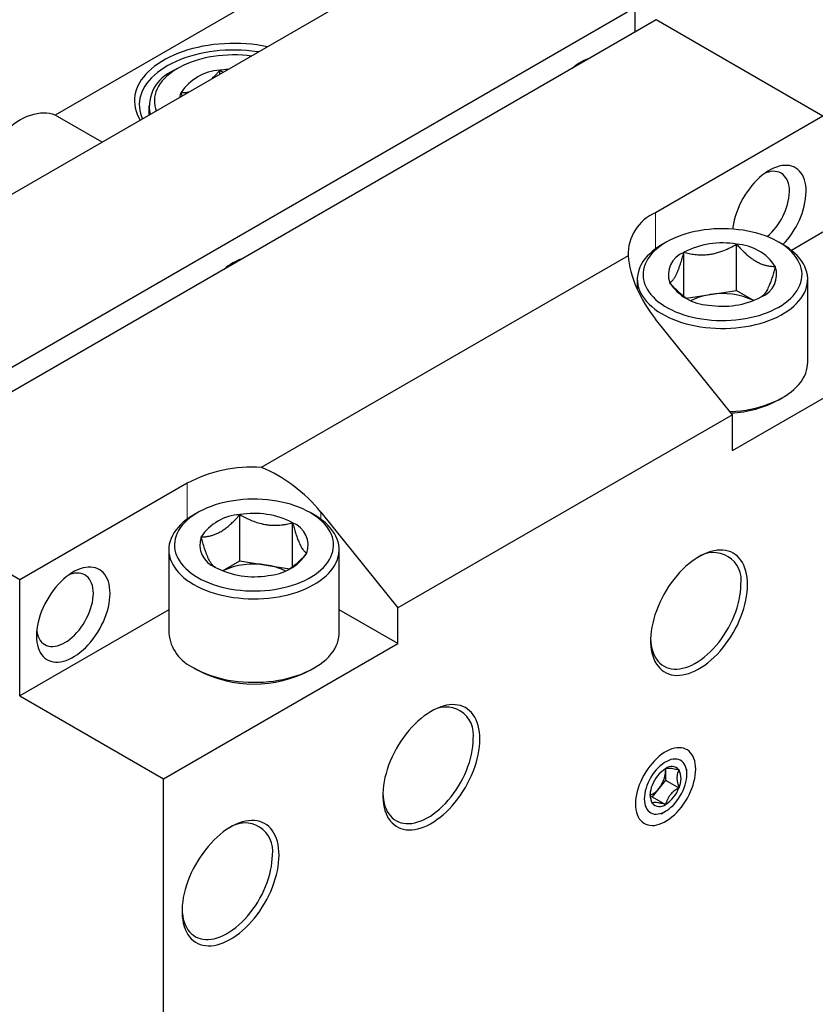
# Model space of a CAD drawing. Header units: inches. Extents: x 0.5 to 21.6, y 0.7 to 16.3.
# Tile 16 of 18: x 17.3 to 19, y 12.4 to 14.5. Entities that reach past the tile are written whole.
import ezdxf

# ---------------------------------------------------------------- set-up
doc = ezdxf.new("R2010")
doc.units = ezdxf.units.IN
doc.header["$MEASUREMENT"] = 0
doc.linetypes.add('SLD-Solid', pattern=[0])

msp = doc.modelspace()

# ---------------------------------------------------------------- linework, layer by layer
at = {"color": 7, "linetype": 'SLD-Solid', "lineweight": 25}
for p, q in [((16.6346, 13.7015), (18.3049, 14.6657)), ((17.9709, 14.5853), (17.4112, 14.2623)), ((18.6169, 14.4856), (16.9466, 13.5214)), ((18.6169, 14.4856), (18.6169, 14.4346)), ((18.6611, 14.4601), (16.9908, 13.4959)), ((19.0079, 14.2599), (18.6611, 14.4601)), ((17.666, 14.3595), (17.6577, 14.3547)), ((17.7536, 14.3474), (17.7536, 14.3554)), ((17.7536, 14.3554), (17.7607, 14.3515)), ((17.6751, 14.3021), (17.6732, 14.309)), ((17.6058, 14.2824), (17.6058, 14.2621)), ((17.5089, 14.2062), (17.4163, 14.2597)), ((19.0079, 14.2599), (18.6599, 14.0591)), ((18.8205, 14.0259), (18.8206, 14.0251)), ((19.0079, 14.0188), (18.9423, 13.981)), ((18.6821, 13.998), (18.6738, 13.9931)), ((18.8285, 13.8974), (18.8285, 13.9939)), ((18.9244, 13.9931), (18.916, 13.998)), ((18.6028, 13.9699), (17.84, 13.5295)), ((18.7187, 13.8851), (18.7187, 13.9769)), ((18.6219, 13.9208), (18.6219, 13.8993)), ((18.9763, 13.7472), (18.9763, 13.9208)), ((18.7241, 13.8813), (18.7736, 13.8889)), ((18.7736, 13.8889), (18.8285, 13.8974)), ((18.8285, 13.8974), (18.8643, 13.8768)), ((18.82, 13.5648), (19.3071, 13.8461)), ((18.82, 13.6389), (18.6599, 13.838)), ((18.916, 13.6701), (18.9244, 13.6749)), ((18.82, 13.6389), (18.124, 13.2371)), ((18.82, 13.5648), (18.82, 13.6389)), ((17.6855, 13.4966), (17.3375, 13.2957)), ((17.3375, 13.2957), (16.9908, 13.4959)), ((17.7078, 13.4355), (17.6994, 13.4307)), ((17.95, 13.4307), (17.9417, 13.4355)), ((17.9639, 13.4363), (18.124, 13.2371)), ((17.7953, 13.3349), (17.7953, 13.4314)), ((17.9051, 13.3226), (17.9051, 13.4144)), ((17.6476, 13.3584), (17.6476, 13.1848)), ((18.0019, 13.1848), (18.0019, 13.3584)), ((17.7595, 13.3143), (17.7953, 13.3349)), ((17.7953, 13.3349), (17.8502, 13.3264)), ((17.8502, 13.3264), (17.8996, 13.3188)), ((17.3375, 13.0546), (17.3375, 13.2957)), ((17.6476, 13.2336), (17.3375, 13.0546)), ((18.124, 13.1631), (18.0019, 13.2336)), ((18.124, 13.1631), (18.124, 13.2371)), ((17.6368, 12.8818), (18.124, 13.1631)), ((17.6994, 13.1125), (17.7078, 13.1076)), ((17.9417, 13.1076), (17.95, 13.1125)), ((17.3375, 13.0546), (17.6368, 12.8818)), ((18.6808, 12.9028), (18.6808, 12.8978)), ((17.6368, 11.9415), (17.6368, 12.8818)), ((18.6808, 12.8978), (18.6808, 12.8792)), ((18.7251, 12.8913), (18.7251, 12.9018)), ((18.6669, 12.8619), (18.6529, 12.8446)), ((18.6808, 12.8792), (18.6669, 12.8619)), ((18.6808, 12.8792), (18.7086, 12.8632)), ((18.6529, 12.8446), (18.6493, 12.8449)), ((18.6529, 12.8446), (18.6808, 12.8285)), ((18.6716, 12.8091), (18.6808, 12.8144))]:
    msp.add_line(p, q, dxfattribs=at)
at = {"color": 8, "linetype": 'SLD-Solid', "lineweight": 18}
for p, q in [((18.6599, 13.9841), (18.6599, 14.0591)), ((17.6855, 13.4216), (17.6855, 13.4966)), ((17.9639, 13.4216), (17.9639, 13.4363))]:
    msp.add_line(p, q, dxfattribs=at)
at = {"color": 7, "linetype": 'SLD-Solid', "lineweight": 25, "flags": 128}
for points in [[(17.8523, 14.4044), (17.8419, 14.4064), (17.8309, 14.4081), (17.8198, 14.4095), (17.8085, 14.4105), (17.7972, 14.4111), (17.7858, 14.4114), (17.7744, 14.4113), (17.7631, 14.4108), (17.7518, 14.41), (17.7406, 14.4088), (17.7295, 14.4073), (17.7186, 14.4054), (17.7078, 14.4032), (17.6973, 14.4006), (17.6871, 14.3978), (17.6772, 14.3946), (17.6675, 14.391), (17.6583, 14.3872), (17.6494, 14.3831), (17.6409, 14.3787), (17.6328, 14.3741), (17.6252, 14.3692), (17.6181, 14.364), (17.6115, 14.3587), (17.6054, 14.3531), (17.5999, 14.3474), (17.5948, 14.3415), (17.5904, 14.3354), (17.5866, 14.3292), (17.5833, 14.3229), (17.5807, 14.3165), (17.5786, 14.3101), (17.5772, 14.3035), (17.5765, 14.297), (17.5763, 14.2904), (17.5768, 14.2838), (17.5779, 14.2773), (17.5796, 14.2708), (17.5819, 14.2644), (17.5849, 14.258), (17.5883, 14.252)], [(17.8339, 14.3938), (17.8312, 14.3942), (17.8203, 14.3956), (17.8094, 14.3966), (17.7983, 14.3973), (17.7871, 14.3976), (17.776, 14.3976), (17.7649, 14.3972), (17.7538, 14.3964), (17.7429, 14.3953), (17.732, 14.3938), (17.7213, 14.3919), (17.7109, 14.3898), (17.7006, 14.3872), (17.6906, 14.3844), (17.6809, 14.3812), (17.6716, 14.3777), (17.6626, 14.3739), (17.654, 14.3698), (17.6458, 14.3655), (17.638, 14.3609), (17.6307, 14.356), (17.6239, 14.3509), (17.6176, 14.3456), (17.6118, 14.3401), (17.6066, 14.3345), (17.6019, 14.3286), (17.5978, 14.3226), (17.5943, 14.3165), (17.5915, 14.3103), (17.5892, 14.304), (17.5875, 14.2976), (17.5865, 14.2912), (17.5861, 14.2848), (17.5864, 14.2784), (17.5872, 14.272), (17.5887, 14.2656), (17.5908, 14.2593), (17.5928, 14.2546)], [(17.819, 14.3852), (17.8108, 14.3861), (17.8008, 14.3869), (17.7906, 14.3874), (17.7804, 14.3875), (17.7702, 14.3872), (17.7601, 14.3866), (17.7501, 14.3856), (17.7402, 14.3843), (17.7304, 14.3826), (17.7209, 14.3805), (17.7116, 14.3781), (17.7025, 14.3754), (17.6938, 14.3724), (17.6854, 14.3691), (17.6773, 14.3655), (17.6697, 14.3616), (17.6625, 14.3574), (17.6558, 14.353), (17.6495, 14.3484), (17.6437, 14.3435), (17.6385, 14.3385), (17.6338, 14.3333), (17.6297, 14.3279), (17.6262, 14.3224), (17.6232, 14.3168), (17.6209, 14.311), (17.6192, 14.3052), (17.6181, 14.2994), (17.6176, 14.2935), (17.6178, 14.2876), (17.6186, 14.2818), (17.62, 14.276), (17.6216, 14.2712)], [(17.2262, 14.059), (17.2264, 14.0673), (17.2271, 14.0758), (17.2282, 14.0845), (17.2298, 14.0934), (17.2318, 14.1024), (17.2342, 14.1114), (17.237, 14.1205), (17.2402, 14.1297), (17.2439, 14.1388), (17.2479, 14.1478), (17.2522, 14.1567), (17.257, 14.1655), (17.262, 14.1742), (17.2673, 14.1826), (17.273, 14.1908), (17.2788, 14.1987), (17.285, 14.2063), (17.2913, 14.2136), (17.2978, 14.2205), (17.3045, 14.227), (17.3113, 14.2331), (17.3182, 14.2388), (17.3252, 14.244), (17.3322, 14.2487), (17.3393, 14.2529), (17.3464, 14.2566), (17.3534, 14.2598), (17.3604, 14.2624), (17.3672, 14.2644), (17.374, 14.2659), (17.3806, 14.2668), (17.387, 14.2671), (17.3932, 14.2668), (17.3992, 14.266), (17.405, 14.2646), (17.4105, 14.2626), (17.4157, 14.2601), (17.4163, 14.2597)], [(18.9731, 14.1032), (18.9729, 14.1099), (18.9722, 14.1162), (18.9711, 14.1222), (18.9695, 14.1278), (18.9675, 14.1331), (18.9651, 14.1379), (18.9623, 14.1422), (18.9591, 14.146), (18.9556, 14.1494), (18.9517, 14.1522), (18.9475, 14.1544), (18.9429, 14.1561), (18.9381, 14.1573), (18.9331, 14.1578), (18.9278, 14.1578), (18.9224, 14.1572), (18.9168, 14.156), (18.9111, 14.1542), (18.9053, 14.1519), (18.8995, 14.1491), (18.8936, 14.1457), (18.8877, 14.1418), (18.8819, 14.1374), (18.8762, 14.1326), (18.8706, 14.1273), (18.8652, 14.1216), (18.86, 14.1156), (18.8549, 14.1092), (18.8501, 14.1026), (18.8456, 14.0956), (18.8414, 14.0885), (18.8375, 14.0812), (18.8339, 14.0738), (18.8307, 14.0662), (18.8279, 14.0587), (18.8255, 14.0511), (18.8235, 14.0436), (18.822, 14.0361), (18.8209, 14.0289), (18.8205, 14.0251)], [(18.9383, 14.1032), (18.9381, 14.1091), (18.9374, 14.1146), (18.9363, 14.1198), (18.9347, 14.1245), (18.9327, 14.1289), (18.9304, 14.1328), (18.9276, 14.1362), (18.9244, 14.1392), (18.921, 14.1415), (18.9171, 14.1434), (18.9131, 14.1446), (18.9087, 14.1453), (18.9041, 14.1454), (18.8994, 14.145), (18.8944, 14.1439), (18.8894, 14.1423), (18.8873, 14.1414)], [(18.6822, 13.998), (18.6752, 13.9937), (18.6687, 13.9892), (18.6627, 13.9844), (18.6572, 13.9795), (18.6522, 13.9743), (18.6478, 13.969), (18.644, 13.9636), (18.6408, 13.958), (18.6381, 13.9523), (18.6361, 13.9466), (18.6347, 13.9408), (18.6339, 13.9349), (18.6338, 13.929), (18.6342, 13.9231), (18.6353, 13.9173), (18.637, 13.9115), (18.6394, 13.9058), (18.6423, 13.9001), (18.6458, 13.8946), (18.65, 13.8893), (18.6546, 13.884), (18.6599, 13.879), (18.6656, 13.8741), (18.6719, 13.8695), (18.6786, 13.8651), (18.6858, 13.8609), (18.6935, 13.857), (18.7015, 13.8534), (18.7099, 13.8501), (18.7186, 13.8471), (18.7277, 13.8444), (18.737, 13.842), (18.7465, 13.84), (18.7563, 13.8383), (18.7662, 13.8369), (18.7762, 13.8359), (18.7864, 13.8353), (18.7965, 13.835), (18.8067, 13.8351), (18.8169, 13.8356), (18.827, 13.8364), (18.8369, 13.8376), (18.8468, 13.8391), (18.8564, 13.841), (18.8659, 13.8432), (18.8751, 13.8457), (18.884, 13.8486), (18.8925, 13.8517), (18.9008, 13.8552), (18.9086, 13.859), (18.916, 13.863), (18.923, 13.8673), (18.9295, 13.8718), (18.9355, 13.8765), (18.941, 13.8815), (18.946, 13.8866), (18.9504, 13.8919), (18.9542, 13.8974), (18.9574, 13.903), (18.96, 13.9086), (18.9621, 13.9144), (18.9635, 13.9202), (18.9643, 13.9261), (18.9644, 13.932), (18.964, 13.9378), (18.9629, 13.9437), (18.9611, 13.9495), (18.9588, 13.9552), (18.9559, 13.9608), (18.9523, 13.9663), (18.9482, 13.9717), (18.9435, 13.9769), (18.9383, 13.982), (18.9326, 13.9868), (18.9263, 13.9915), (18.9196, 13.9959), (18.9124, 14), (18.9047, 14.0039), (18.8967, 14.0075), (18.8883, 14.0109), (18.8795, 14.0139), (18.8705, 14.0166), (18.8612, 14.019), (18.8516, 14.021), (18.8419, 14.0227), (18.832, 14.024), (18.8219, 14.025), (18.8118, 14.0257), (18.8016, 14.0259), (18.7915, 14.0258), (18.7813, 14.0254), (18.7712, 14.0246), (18.7612, 14.0234), (18.7514, 14.0219), (18.7417, 14.02), (18.7323, 14.0178), (18.7231, 14.0153), (18.7142, 14.0124), (18.7056, 14.0092), (18.6974, 14.0058), (18.6896, 14.002), (18.6822, 13.998)], [(18.6738, 13.9932), (18.6665, 13.9887), (18.6598, 13.984), (18.6535, 13.9791), (18.6477, 13.974), (18.6425, 13.9686), (18.6378, 13.9631), (18.6337, 13.9575), (18.6302, 13.9517), (18.6273, 13.9458), (18.625, 13.9399), (18.6234, 13.9338), (18.6223, 13.9277), (18.6219, 13.9216), (18.6222, 13.9155), (18.623, 13.9094), (18.6245, 13.9033), (18.6267, 13.8973), (18.6294, 13.8914), (18.6328, 13.8856), (18.6367, 13.8799), (18.6412, 13.8744), (18.6463, 13.869), (18.652, 13.8639), (18.6581, 13.8589), (18.6648, 13.8541), (18.672, 13.8496), (18.6796, 13.8453), (18.6876, 13.8414), (18.696, 13.8377), (18.7048, 13.8342), (18.714, 13.8311), (18.7234, 13.8284), (18.7331, 13.8259), (18.7431, 13.8238), (18.7532, 13.8221), (18.7635, 13.8206), (18.774, 13.8196), (18.7845, 13.8189), (18.7951, 13.8186), (18.8057, 13.8186), (18.8163, 13.819), (18.8268, 13.8198), (18.8372, 13.821), (18.8475, 13.8225), (18.8576, 13.8243), (18.8675, 13.8265), (18.8771, 13.829), (18.8865, 13.8319), (18.8956, 13.8351), (18.9043, 13.8386), (18.9126, 13.8423), (18.9206, 13.8464), (18.9281, 13.8507), (18.9351, 13.8553), (18.9416, 13.8601), (18.9477, 13.8651), (18.9532, 13.8704), (18.9581, 13.8758), (18.9625, 13.8813), (18.9663, 13.8871), (18.9695, 13.8929), (18.9721, 13.8988), (18.9741, 13.9048), (18.9754, 13.9109), (18.9761, 13.917), (18.9762, 13.9231), (18.9757, 13.9292), (18.9745, 13.9353), (18.9727, 13.9414), (18.9702, 13.9473), (18.9672, 13.9532), (18.9635, 13.9589), (18.9593, 13.9645), (18.9545, 13.97), (18.9491, 13.9753), (18.9432, 13.9803), (18.9368, 13.9852), (18.9299, 13.9898), (18.9244, 13.9931)], [(18.8148, 13.6454), (18.8163, 13.6455), (18.8268, 13.6462), (18.8372, 13.6474), (18.8475, 13.6489), (18.8576, 13.6507), (18.8675, 13.6529), (18.8771, 13.6554), (18.8865, 13.6583), (18.8956, 13.6615), (18.9043, 13.665), (18.9126, 13.6687), (18.9206, 13.6728), (18.9281, 13.6771), (18.9351, 13.6817), (18.9416, 13.6865), (18.9477, 13.6915), (18.9532, 13.6968), (18.9581, 13.7022), (18.9625, 13.7078), (18.9663, 13.7135), (18.9695, 13.7193), (18.9721, 13.7252), (18.9741, 13.7312), (18.9754, 13.7373), (18.9761, 13.7434), (18.9763, 13.7472)], [(17.7078, 13.3005), (17.7152, 13.2965), (17.7231, 13.2927), (17.7313, 13.2892), (17.7399, 13.2861), (17.7488, 13.2832), (17.7579, 13.2807), (17.7674, 13.2785), (17.777, 13.2766), (17.7869, 13.2751), (17.7969, 13.2739), (17.8069, 13.2731), (17.8171, 13.2726), (17.8273, 13.2726), (17.8374, 13.2728), (17.8476, 13.2735), (17.8576, 13.2744), (17.8675, 13.2758), (17.8773, 13.2775), (17.8868, 13.2795), (17.8961, 13.2819), (17.9052, 13.2846), (17.9139, 13.2876), (17.9223, 13.2909), (17.9304, 13.2946), (17.938, 13.2985), (17.9452, 13.3026), (17.9519, 13.307), (17.9582, 13.3117), (17.964, 13.3165), (17.9692, 13.3215), (17.9739, 13.3268), (17.978, 13.3321), (17.9815, 13.3377), (17.9844, 13.3433), (17.9868, 13.349), (17.9885, 13.3548), (17.9896, 13.3607), (17.9901, 13.3665), (17.9899, 13.3724), (17.9891, 13.3783), (17.9877, 13.3841), (17.9857, 13.3899), (17.9831, 13.3955), (17.9798, 13.4011), (17.976, 13.4066), (17.9716, 13.4119), (17.9666, 13.417), (17.9611, 13.4219), (17.9551, 13.4267), (17.9486, 13.4312), (17.9417, 13.4355), (17.9342, 13.4395), (17.9264, 13.4433), (17.9182, 13.4468), (17.9096, 13.4499), (17.9007, 13.4528), (17.8915, 13.4553), (17.8821, 13.4575), (17.8724, 13.4594), (17.8626, 13.4609), (17.8526, 13.4621), (17.8425, 13.4629), (17.8324, 13.4634), (17.8222, 13.4634), (17.812, 13.4632), (17.8019, 13.4625), (17.7918, 13.4615), (17.7819, 13.4602), (17.7722, 13.4585), (17.7626, 13.4565), (17.7533, 13.4541), (17.7443, 13.4514), (17.7355, 13.4484), (17.7271, 13.4451), (17.7191, 13.4414), (17.7115, 13.4375), (17.7043, 13.4334), (17.6975, 13.429), (17.6913, 13.4243), (17.6855, 13.4195), (17.6803, 13.4144), (17.6756, 13.4092), (17.6715, 13.4038), (17.6679, 13.3983), (17.665, 13.3927), (17.6627, 13.387), (17.661, 13.3812), (17.6599, 13.3753), (17.6594, 13.3695), (17.6595, 13.3636), (17.6603, 13.3577), (17.6617, 13.3519), (17.6638, 13.3461), (17.6664, 13.3405), (17.6696, 13.3349), (17.6735, 13.3294), (17.6779, 13.3241), (17.6828, 13.319), (17.6883, 13.3141), (17.6943, 13.3093), (17.7008, 13.3048), (17.7078, 13.3005)], [(17.6994, 13.4307), (17.6976, 13.4296), (17.6904, 13.4251), (17.6838, 13.4203), (17.6776, 13.4153), (17.672, 13.4102), (17.6669, 13.4048), (17.6623, 13.3993), (17.6584, 13.3936), (17.655, 13.3878), (17.6523, 13.3819), (17.6502, 13.3759), (17.6487, 13.3698), (17.6478, 13.3637), (17.6476, 13.3576), (17.648, 13.3515), (17.649, 13.3454), (17.6507, 13.3393), (17.6529, 13.3334), (17.6558, 13.3275), (17.6593, 13.3217), (17.6634, 13.3161), (17.6681, 13.3106), (17.6733, 13.3052), (17.6791, 13.3001), (17.6854, 13.2952), (17.6922, 13.2905), (17.6995, 13.286)], [(17.6995, 13.286), (17.7072, 13.2818), (17.7153, 13.2779), (17.7238, 13.2743), (17.7327, 13.271), (17.7419, 13.2679), (17.7515, 13.2652), (17.7612, 13.2629), (17.7712, 13.2609), (17.7814, 13.2592), (17.7918, 13.2579), (17.8023, 13.2569), (17.8128, 13.2563), (17.8234, 13.2561), (17.834, 13.2562), (17.8446, 13.2567), (17.8551, 13.2576), (17.8654, 13.2588), (17.8757, 13.2604), (17.8857, 13.2623), (17.8956, 13.2646), (17.9052, 13.2672), (17.9145, 13.2702), (17.9234, 13.2734), (17.9321, 13.277), (17.9403, 13.2808), (17.9481, 13.285), (17.9555, 13.2894), (17.9624, 13.294), (17.9688, 13.2989), (17.9747, 13.3039), (17.9801, 13.3092), (17.9849, 13.3147), (17.9892, 13.3203), (17.9928, 13.326), (17.9959, 13.3319), (17.9983, 13.3378), (18.0001, 13.3439), (18.0013, 13.3499), (18.0018, 13.3561), (18.0018, 13.3622), (18.0011, 13.3683), (17.9997, 13.3744), (17.9977, 13.3804), (17.9952, 13.3863), (17.992, 13.3921), (17.9882, 13.3978), (17.9838, 13.4034), (17.9788, 13.4088), (17.9733, 13.4141), (17.9673, 13.4191), (17.9607, 13.4239), (17.9537, 13.4285), (17.95, 13.4307)], [(18.8513, 13.2856), (18.8511, 13.2931), (18.8504, 13.3004), (18.8493, 13.3074), (18.8478, 13.314), (18.8458, 13.3202), (18.8434, 13.3261), (18.8407, 13.3315), (18.8375, 13.3364), (18.8339, 13.3409), (18.83, 13.3448), (18.8257, 13.3483), (18.8211, 13.3512), (18.8162, 13.3536), (18.811, 13.3554), (18.8056, 13.3567), (18.7999, 13.3574), (18.7939, 13.3576), (18.7878, 13.3571), (18.7816, 13.3561), (18.7751, 13.3546), (18.7686, 13.3524), (18.762, 13.3498), (18.7554, 13.3466), (18.7487, 13.3429), (18.742, 13.3386), (18.7354, 13.3339), (18.7288, 13.3287), (18.7224, 13.3231), (18.716, 13.3171), (18.7098, 13.3106), (18.7038, 13.3038), (18.698, 13.2967), (18.6924, 13.2892), (18.6871, 13.2815), (18.682, 13.2736), (18.6773, 13.2654), (18.6728, 13.2571), (18.6687, 13.2487), (18.665, 13.2401), (18.6616, 13.2315), (18.6586, 13.2229), (18.6561, 13.2143), (18.6539, 13.2058), (18.6521, 13.1973), (18.6508, 13.189), (18.6499, 13.1809), (18.6495, 13.1729), (18.6495, 13.1652), (18.6499, 13.1578), (18.6508, 13.1507), (18.6521, 13.1439), (18.6539, 13.1374), (18.6561, 13.1314), (18.6586, 13.1258), (18.6616, 13.1206), (18.665, 13.1159), (18.6687, 13.1117), (18.6728, 13.108), (18.6773, 13.1048), (18.682, 13.1021), (18.6871, 13.1), (18.6924, 13.0984), (18.698, 13.0975), (18.7038, 13.097), (18.7098, 13.0972), (18.716, 13.0979), (18.7224, 13.0992), (18.7288, 13.101), (18.7354, 13.1034), (18.742, 13.1064), (18.7487, 13.1098), (18.7554, 13.1138), (18.762, 13.1183), (18.7686, 13.1232), (18.7751, 13.1286), (18.7816, 13.1345), (18.7878, 13.1407), (18.7939, 13.1473), (18.7999, 13.1543), (18.8056, 13.1616), (18.811, 13.1692), (18.8162, 13.177), (18.8211, 13.1851), (18.8257, 13.1933), (18.83, 13.2017), (18.8339, 13.2102), (18.8375, 13.2188), (18.8407, 13.2274), (18.8434, 13.236), (18.8458, 13.2446), (18.8478, 13.2531), (18.8493, 13.2614), (18.8504, 13.2697), (18.8511, 13.2777), (18.8513, 13.2856)], [(17.5255, 13.2675), (17.5252, 13.2742), (17.5246, 13.2805), (17.5234, 13.2865), (17.5219, 13.2922), (17.5199, 13.2974), (17.5175, 13.3022), (17.5147, 13.3065), (17.5115, 13.3104), (17.508, 13.3137), (17.5041, 13.3165), (17.4998, 13.3187), (17.4953, 13.3204), (17.4905, 13.3216), (17.4855, 13.3221), (17.4802, 13.3221), (17.4748, 13.3215), (17.4692, 13.3203), (17.4635, 13.3185), (17.4577, 13.3162), (17.4518, 13.3134), (17.446, 13.31), (17.4401, 13.3061), (17.4343, 13.3017), (17.4286, 13.2969), (17.423, 13.2916), (17.4176, 13.2859), (17.4123, 13.2799), (17.4073, 13.2735), (17.4025, 13.2669), (17.398, 13.2599), (17.3937, 13.2528), (17.3898, 13.2455), (17.3863, 13.2381), (17.3831, 13.2305), (17.3803, 13.223), (17.3779, 13.2154), (17.3759, 13.2079), (17.3744, 13.2005), (17.3732, 13.1932), (17.3726, 13.186), (17.3723, 13.1792), (17.3726, 13.1725), (17.3732, 13.1662), (17.3744, 13.1602), (17.3759, 13.1545), (17.3779, 13.1493), (17.3803, 13.1445), (17.3831, 13.1402), (17.3863, 13.1363), (17.3898, 13.133), (17.3937, 13.1302), (17.398, 13.1279), (17.4025, 13.1262), (17.4073, 13.1251), (17.4123, 13.1246), (17.4176, 13.1246), (17.423, 13.1252), (17.4286, 13.1264), (17.4343, 13.1281), (17.4401, 13.1305), (17.446, 13.1333), (17.4518, 13.1367), (17.4577, 13.1406), (17.4635, 13.145), (17.4692, 13.1498), (17.4748, 13.1551), (17.4802, 13.1608), (17.4855, 13.1668), (17.4905, 13.1732), (17.4953, 13.1798), (17.4998, 13.1868), (17.5041, 13.1939), (17.508, 13.2012), (17.5115, 13.2086), (17.5147, 13.2162), (17.5175, 13.2237), (17.5199, 13.2313), (17.5219, 13.2388), (17.5234, 13.2462), (17.5246, 13.2535), (17.5252, 13.2606), (17.5255, 13.2675)], [(17.4907, 13.2675), (17.4904, 13.2734), (17.4898, 13.2789), (17.4886, 13.2841), (17.4871, 13.2888), (17.4851, 13.2932), (17.4827, 13.2971), (17.48, 13.3005), (17.4768, 13.3035), (17.4733, 13.3058), (17.4695, 13.3077), (17.4654, 13.3089), (17.4611, 13.3096), (17.4565, 13.3097), (17.4517, 13.3093), (17.4468, 13.3082), (17.4418, 13.3066), (17.4396, 13.3057)], [(18.6495, 13.1732), (18.65, 13.1661), (18.6508, 13.1592), (18.6522, 13.1527), (18.654, 13.1465), (18.6561, 13.1407), (18.6588, 13.1354), (18.6618, 13.1305), (18.6652, 13.1261), (18.669, 13.1222), (18.6731, 13.1188), (18.6775, 13.1159), (18.6823, 13.1136), (18.6874, 13.1119), (18.6927, 13.1107), (18.6983, 13.1101), (18.7041, 13.1101), (18.7101, 13.1106), (18.7162, 13.1118), (18.7225, 13.1135), (18.7289, 13.1157), (18.7353, 13.1185), (18.7418, 13.1219), (18.7483, 13.1258), (18.7547, 13.1301), (18.7611, 13.135), (18.7675, 13.1403), (18.7737, 13.1461), (18.7797, 13.1522), (18.7856, 13.1588), (18.7913, 13.1656), (18.7968, 13.1728), (18.802, 13.1803), (18.8069, 13.188), (18.8115, 13.1959), (18.8158, 13.204), (18.8198, 13.2123), (18.8234, 13.2206), (18.8266, 13.2289), (18.8294, 13.2373), (18.8318, 13.2456), (18.8338, 13.2539), (18.8354, 13.2621), (18.8365, 13.2701), (18.8371, 13.2779), (18.8374, 13.2856)], [(17.3729, 13.1902), (17.3732, 13.1879), (17.3744, 13.1827), (17.3759, 13.1779), (17.3779, 13.1736), (17.3803, 13.1697), (17.383, 13.1662), (17.3862, 13.1633), (17.3897, 13.1609), (17.3935, 13.1591), (17.3976, 13.1578), (17.4019, 13.1572), (17.4065, 13.157), (17.4113, 13.1575), (17.4162, 13.1586), (17.4212, 13.1602), (17.4263, 13.1624), (17.4315, 13.1651), (17.4367, 13.1683), (17.4418, 13.172), (17.4468, 13.1762), (17.4517, 13.1809), (17.4565, 13.1859), (17.4611, 13.1913), (17.4654, 13.197), (17.4695, 13.203), (17.4733, 13.2092), (17.4768, 13.2156), (17.48, 13.2222), (17.4827, 13.2288), (17.4851, 13.2355), (17.4871, 13.2421), (17.4886, 13.2487), (17.4898, 13.2552), (17.4904, 13.2615), (17.4907, 13.2675)], [(17.6995, 13.1124), (17.7072, 13.1082), (17.7153, 13.1043), (17.7238, 13.1007), (17.7327, 13.0974), (17.7419, 13.0943), (17.7515, 13.0916), (17.7612, 13.0893), (17.7712, 13.0873), (17.7814, 13.0856), (17.7918, 13.0843), (17.8023, 13.0833), (17.8128, 13.0827), (17.8234, 13.0825), (17.834, 13.0826), (17.8446, 13.0831), (17.8551, 13.084), (17.8654, 13.0852), (17.8757, 13.0868), (17.8857, 13.0887), (17.8956, 13.091), (17.9052, 13.0936), (17.9145, 13.0966), (17.9234, 13.0998), (17.9321, 13.1034), (17.9403, 13.1072), (17.9481, 13.1114), (17.9555, 13.1158), (17.9624, 13.1204), (17.9688, 13.1253), (17.9747, 13.1303), (17.9801, 13.1356), (17.9849, 13.1411), (17.9892, 13.1467), (17.9928, 13.1524), (17.9959, 13.1583), (17.9983, 13.1642), (18.0001, 13.1703), (18.0013, 13.1764), (18.0018, 13.1825), (18.0019, 13.1848)], [(18.2945, 12.9641), (18.2943, 12.9717), (18.2936, 12.979), (18.2925, 12.986), (18.291, 12.9926), (18.289, 12.9988), (18.2867, 13.0046), (18.2839, 13.01), (18.2807, 13.015), (18.2772, 13.0195), (18.2732, 13.0234), (18.269, 13.0269), (18.2644, 13.0298), (18.2594, 13.0322), (18.2543, 13.034), (18.2488, 13.0353), (18.2431, 13.036), (18.2372, 13.0361), (18.2311, 13.0357), (18.2248, 13.0347), (18.2184, 13.0331), (18.2118, 13.031), (18.2052, 13.0284), (18.1986, 13.0252), (18.1919, 13.0214), (18.1853, 13.0172), (18.1786, 13.0125), (18.1721, 13.0073), (18.1656, 13.0017), (18.1593, 12.9956), (18.1531, 12.9892), (18.147, 12.9824), (18.1412, 12.9753), (18.1356, 12.9678), (18.1303, 12.9601), (18.1252, 12.9522), (18.1205, 12.944), (18.116, 12.9357), (18.1119, 12.9272), (18.1082, 12.9187), (18.1048, 12.9101), (18.1019, 12.9015), (18.0993, 12.8929), (18.0971, 12.8844), (18.0954, 12.8759), (18.0941, 12.8676), (18.0932, 12.8594), (18.0927, 12.8515), (18.0927, 12.8438), (18.0932, 12.8364), (18.0941, 12.8292), (18.0954, 12.8224), (18.0971, 12.816), (18.0993, 12.81), (18.1019, 12.8044), (18.1048, 12.7992), (18.1082, 12.7945), (18.1119, 12.7902), (18.116, 12.7865), (18.1205, 12.7833), (18.1252, 12.7807), (18.1303, 12.7786), (18.1356, 12.777), (18.1412, 12.776), (18.147, 12.7756), (18.1531, 12.7758), (18.1593, 12.7765), (18.1656, 12.7778), (18.1721, 12.7796), (18.1786, 12.782), (18.1853, 12.7849), (18.1919, 12.7884), (18.1986, 12.7924), (18.2052, 12.7969), (18.2118, 12.8018), (18.2184, 12.8072), (18.2248, 12.813), (18.2311, 12.8193), (18.2372, 12.8259), (18.2431, 12.8329), (18.2488, 12.8402), (18.2543, 12.8478), (18.2594, 12.8556), (18.2644, 12.8636), (18.269, 12.8719), (18.2732, 12.8803), (18.2772, 12.8888), (18.2807, 12.8973), (18.2839, 12.906), (18.2867, 12.9146), (18.289, 12.9231), (18.291, 12.9316), (18.2925, 12.94), (18.2936, 12.9483), (18.2943, 12.9563), (18.2945, 12.9641)], [(18.0927, 12.8517), (18.0932, 12.8447), (18.0941, 12.8378), (18.0954, 12.8313), (18.0972, 12.8251), (18.0994, 12.8193), (18.102, 12.814), (18.105, 12.8091), (18.1084, 12.8046), (18.1122, 12.8007), (18.1163, 12.7973), (18.1208, 12.7945), (18.1256, 12.7922), (18.1306, 12.7905), (18.136, 12.7893), (18.1415, 12.7887), (18.1473, 12.7887), (18.1533, 12.7892), (18.1595, 12.7903), (18.1657, 12.792), (18.1721, 12.7943), (18.1785, 12.7971), (18.185, 12.8005), (18.1915, 12.8044), (18.198, 12.8087), (18.2044, 12.8136), (18.2107, 12.8189), (18.2169, 12.8247), (18.223, 12.8308), (18.2289, 12.8373), (18.2345, 12.8442), (18.24, 12.8514), (18.2452, 12.8589), (18.2501, 12.8666), (18.2548, 12.8745), (18.2591, 12.8826), (18.263, 12.8908), (18.2666, 12.8991), (18.2698, 12.9075), (18.2726, 12.9159), (18.275, 12.9242), (18.277, 12.9325), (18.2786, 12.9407), (18.2797, 12.9487), (18.2804, 12.9565), (18.2806, 12.9641)], [(18.7434, 12.9018), (18.7432, 12.9078), (18.7425, 12.9135), (18.7414, 12.9189), (18.7398, 12.9238), (18.7378, 12.9284), (18.7355, 12.9325), (18.7327, 12.9361), (18.7295, 12.9392), (18.726, 12.9418), (18.7222, 12.9438), (18.718, 12.9453), (18.7136, 12.9462), (18.709, 12.9465), (18.7041, 12.9462), (18.6991, 12.9454), (18.694, 12.944), (18.6887, 12.942), (18.6834, 12.9394), (18.6781, 12.9364), (18.6728, 12.9328), (18.6676, 12.9287), (18.6624, 12.9242), (18.6574, 12.9193), (18.6526, 12.914), (18.6479, 12.9083), (18.6435, 12.9023), (18.6394, 12.8961), (18.6356, 12.8896), (18.632, 12.883), (18.6289, 12.8762), (18.6261, 12.8694), (18.6237, 12.8625), (18.6217, 12.8556), (18.6202, 12.8489), (18.619, 12.8422), (18.6184, 12.8358), (18.6181, 12.8295), (18.6184, 12.8235), (18.619, 12.8178), (18.6202, 12.8124), (18.6217, 12.8075), (18.6237, 12.8029), (18.6261, 12.7988), (18.6289, 12.7952), (18.632, 12.7921), (18.6356, 12.7895), (18.6394, 12.7875), (18.6435, 12.786), (18.6479, 12.7851), (18.6526, 12.7848), (18.6574, 12.785), (18.6624, 12.7859), (18.6676, 12.7873), (18.6728, 12.7893), (18.6781, 12.7918), (18.6834, 12.7949), (18.6887, 12.7985), (18.694, 12.8026), (18.6991, 12.8071), (18.7041, 12.812), (18.709, 12.8173), (18.7136, 12.823), (18.718, 12.829), (18.7222, 12.8352), (18.726, 12.8417), (18.7295, 12.8483), (18.7327, 12.8551), (18.7355, 12.8619), (18.7378, 12.8688), (18.7398, 12.8756), (18.7414, 12.8824), (18.7425, 12.8891), (18.7432, 12.8955), (18.7434, 12.9018)], [(18.6364, 12.84), (18.6366, 12.835), (18.6373, 12.8302), (18.6384, 12.8259), (18.64, 12.8219), (18.642, 12.8184), (18.6444, 12.8154), (18.6471, 12.8128), (18.6502, 12.8109), (18.6536, 12.8095), (18.6573, 12.8086), (18.6612, 12.8084), (18.6654, 12.8087), (18.6697, 12.8096), (18.6741, 12.8111), (18.6785, 12.8132), (18.683, 12.8158), (18.6875, 12.8189), (18.6919, 12.8225), (18.6962, 12.8265), (18.7003, 12.8309), (18.7042, 12.8357), (18.7079, 12.8408), (18.7113, 12.8462), (18.7144, 12.8517), (18.7172, 12.8574), (18.7196, 12.8632), (18.7215, 12.869), (18.7231, 12.8747), (18.7242, 12.8804), (18.7249, 12.8859), (18.7251, 12.8913), (18.7249, 12.8963), (18.7242, 12.9011), (18.7231, 12.9054), (18.7215, 12.9094), (18.7196, 12.9129), (18.7172, 12.9159), (18.7144, 12.9185), (18.7113, 12.9204), (18.7079, 12.9218), (18.7042, 12.9227), (18.7003, 12.9229), (18.6962, 12.9226), (18.6919, 12.9217), (18.6875, 12.9202), (18.683, 12.9181), (18.6785, 12.9155), (18.6741, 12.9124), (18.6697, 12.9088), (18.6654, 12.9048), (18.6612, 12.9004), (18.6573, 12.8956), (18.6536, 12.8905), (18.6502, 12.8851), (18.6471, 12.8796), (18.6444, 12.8739), (18.642, 12.8681), (18.64, 12.8623), (18.6384, 12.8565), (18.6373, 12.8509), (18.6366, 12.8453), (18.6364, 12.84)], [(18.6808, 12.8978), (18.6805, 12.9018), (18.6804, 12.9026)], [(17.8769, 12.7231), (17.8767, 12.7306), (17.876, 12.7379), (17.8749, 12.7449), (17.8734, 12.7515), (17.8715, 12.7578), (17.8691, 12.7636), (17.8663, 12.769), (17.8631, 12.7739), (17.8596, 12.7784), (17.8556, 12.7824), (17.8514, 12.7858), (17.8468, 12.7887), (17.8419, 12.7911), (17.8367, 12.793), (17.8312, 12.7942), (17.8255, 12.7949), (17.8196, 12.7951), (17.8135, 12.7946), (17.8072, 12.7936), (17.8008, 12.7921), (17.7943, 12.79), (17.7877, 12.7873), (17.781, 12.7841), (17.7743, 12.7804), (17.7677, 12.7761), (17.761, 12.7714), (17.7545, 12.7662), (17.748, 12.7606), (17.7417, 12.7546), (17.7355, 12.7481), (17.7295, 12.7413), (17.7236, 12.7342), (17.7181, 12.7268), (17.7127, 12.719), (17.7077, 12.7111), (17.7029, 12.7029), (17.6985, 12.6946), (17.6944, 12.6862), (17.6906, 12.6776), (17.6873, 12.669), (17.6843, 12.6604), (17.6817, 12.6518), (17.6795, 12.6433), (17.6778, 12.6348), (17.6765, 12.6265), (17.6756, 12.6184), (17.6751, 12.6104), (17.6751, 12.6027), (17.6756, 12.5953), (17.6765, 12.5882), (17.6778, 12.5814), (17.6795, 12.5749), (17.6817, 12.5689), (17.6843, 12.5633), (17.6873, 12.5581), (17.6906, 12.5534), (17.6944, 12.5492), (17.6985, 12.5455), (17.7029, 12.5423), (17.7077, 12.5396), (17.7127, 12.5375), (17.7181, 12.536), (17.7236, 12.535), (17.7295, 12.5345), (17.7355, 12.5347), (17.7417, 12.5354), (17.748, 12.5367), (17.7545, 12.5385), (17.761, 12.5409), (17.7677, 12.5439), (17.7743, 12.5473), (17.781, 12.5513), (17.7877, 12.5558), (17.7943, 12.5607), (17.8008, 12.5661), (17.8072, 12.572), (17.8135, 12.5782), (17.8196, 12.5849), (17.8255, 12.5918), (17.8312, 12.5991), (17.8367, 12.6067), (17.8419, 12.6145), (17.8468, 12.6226), (17.8514, 12.6308), (17.8556, 12.6392), (17.8596, 12.6477), (17.8631, 12.6563), (17.8663, 12.6649), (17.8691, 12.6735), (17.8715, 12.6821), (17.8734, 12.6906), (17.8749, 12.699), (17.876, 12.7072), (17.8767, 12.7152), (17.8769, 12.7231)], [(17.6752, 12.6107), (17.6756, 12.6037), (17.6765, 12.5968), (17.6778, 12.5902), (17.6796, 12.584), (17.6818, 12.5782), (17.6844, 12.5729), (17.6874, 12.568), (17.6908, 12.5636), (17.6946, 12.5597), (17.6987, 12.5563), (17.7032, 12.5534), (17.708, 12.5511), (17.713, 12.5494), (17.7184, 12.5482), (17.724, 12.5476), (17.7298, 12.5476), (17.7357, 12.5481), (17.7419, 12.5493), (17.7481, 12.551), (17.7545, 12.5532), (17.761, 12.5561), (17.7674, 12.5594), (17.7739, 12.5633), (17.7804, 12.5677), (17.7868, 12.5725), (17.7931, 12.5778), (17.7993, 12.5836), (17.8054, 12.5897), (17.8113, 12.5963), (17.817, 12.6032), (17.8224, 12.6104), (17.8276, 12.6178), (17.8326, 12.6255), (17.8372, 12.6335), (17.8415, 12.6415), (17.8454, 12.6498), (17.849, 12.6581), (17.8522, 12.6664), (17.8551, 12.6748), (17.8575, 12.6832), (17.8594, 12.6914), (17.861, 12.6996), (17.8621, 12.7076), (17.8628, 12.7155), (17.863, 12.7231)]]:
    msp.add_lwpolyline(points, dxfattribs=at)
at = {"color": 7, "linetype": 'SLD-Solid', "lineweight": 25}
for centre, radius, start, end in [((18.554, 14.2864), 0.0994, 107.1537, 132.841), ((17.7826, 14.1669), 0.1908, 93.607, 98.7557), ((17.688, 14.2798), 0.0809, 112.0424, 191.3628), ((17.7598, 14.2519), 0.1038, 93.4335, 146.5611), ((17.7107, 14.2914), 0.0414, 154.828, 169.1651), ((18.8073, 14.11), 0.1311, 310.0347, 357.0573), ((18.8041, 14.1118), 0.1692, 315.4239, 357.1024), ((18.6961, 13.973), 0.0933, 112.83, 181.9501), ((18.7988, 13.8223), 0.1741, 80.1887, 117.3973), ((18.8223, 13.8903), 0.1038, 33.4389, 86.5665), ((18.7366, 13.93), 0.0501, 110.9348, 199.2683), ((17.8302, 13.8686), 0.0994, 107.1537, 132.841), ((18.8615, 13.9309), 0.0501, 290.9348, 19.2683), ((18.7759, 13.9707), 0.1038, 213.4389, 266.5665), ((18.7924, 13.7582), 0.132, 98.1628, 116.2146), ((18.7992, 13.7374), 0.1536, 65.0044, 99.5923), ((18.7993, 14.0387), 0.1741, 260.1887, 297.3973), ((18.8074, 13.8701), 0.2276, 272.404, 298.5162), ((17.8206, 13.2417), 0.2884, 86.1425, 117.9292), ((17.8015, 13.3278), 0.1038, 93.4335, 146.5611), ((17.825, 13.2598), 0.1741, 62.6027, 99.8113), ((17.8872, 13.3676), 0.0501, 340.7317, 69.0652), ((17.7623, 13.3684), 0.0501, 160.7317, 249.0652), ((17.8479, 13.4082), 0.1038, 273.4335, 326.5611), ((18.7805, 13.2949), 0.0576, 350.629, 125.7673), ((17.8245, 13.4762), 0.1741, 242.6027, 279.8113), ((17.8245, 13.1756), 0.153, 80.3289, 115.0744), ((17.8315, 13.1958), 0.132, 63.7854, 81.8372), ((17.7355, 13.1931), 0.0883, 185.4002, 245.92), ((17.8247, 13.3323), 0.2533, 242.5061, 297.4993), ((18.2237, 12.9735), 0.0576, 350.629, 125.7673), ((18.7184, 12.844), 0.0698, 122.638, 159.7729), ((18.6934, 12.8873), 0.02, 40.5328, 129.2482), ((18.6204, 12.9006), 0.0604, 320.2279, 357.3607), ((18.6715, 12.8817), 0.0415, 333.4364, 26.5636), ((18.6901, 12.8496), 0.0415, 153.4364, 206.5636), ((18.6302, 12.8894), 0.0458, 294.1302, 323.1112), ((18.6431, 12.8873), 0.0698, 302.638, 339.7729), ((18.6681, 12.844), 0.02, 220.5328, 309.2482), ((17.8061, 12.7325), 0.0576, 350.629, 125.7673)]:
    msp.add_arc(centre, radius, start, end, dxfattribs=at)
for centre, start_param, end_param in [((18.7991, 13.9184), 3.787483, 4.495068), ((17.8247, 13.3559), 1.353475, 2.061059)]:
    msp.add_ellipse(centre, major_axis=(0.1659, -0.1518), ratio=0.697875, start_param=start_param, end_param=end_param, dxfattribs=at)
for points, knots in [([(17.7368, 14.3377), (17.7389, 14.3398), (17.7429, 14.3436), (17.7485, 14.3496), (17.7519, 14.3535), (17.7536, 14.3554)], [0, 0, 0, 0, 0.376455, 0.687909, 1, 1, 1, 1]), ([(17.6732, 14.309), (17.6755, 14.3091), (17.6801, 14.3092), (17.6858, 14.3098), (17.6892, 14.3106), (17.6901, 14.3108)], [0, 0, 0, 0, 0.420029, 0.841633, 1, 1, 1, 1]), ([(18.7187, 13.9769), (18.7225, 13.9759), (18.7299, 13.9741), (18.7417, 13.9722), (18.754, 13.9714), (18.7654, 13.9718), (18.7755, 13.9731), (18.7844, 13.975), (18.7933, 13.9776), (18.8038, 13.9814), (18.8156, 13.9867), (18.8242, 13.9915), (18.8285, 13.9939)], [0, 0, 0, 0, 0.108079, 0.216109, 0.328007, 0.439829, 0.51665, 0.593474, 0.672842, 0.752229, 0.875547, 1, 1, 1, 1]), ([(18.8285, 13.9939), (18.8308, 13.9912), (18.8354, 13.986), (18.8424, 13.9789), (18.8492, 13.9725), (18.856, 13.9668), (18.863, 13.9617), (18.8701, 13.9573), (18.8773, 13.9538), (18.8844, 13.951), (18.8915, 13.9491), (18.898, 13.9481), (18.9038, 13.9475), (18.9072, 13.9475), (18.9089, 13.9475)], [0, 0, 0, 0, 0.091617, 0.183578, 0.265546, 0.34749, 0.432011, 0.516519, 0.602124, 0.687748, 0.776334, 0.864951, 0.932407, 1, 1, 1, 1]), ([(18.6893, 13.9135), (18.6903, 13.9141), (18.6923, 13.9154), (18.6955, 13.9186), (18.6988, 13.9229), (18.7018, 13.9281), (18.7045, 13.9338), (18.7069, 13.9394), (18.7093, 13.9457), (18.7121, 13.954), (18.7153, 13.9643), (18.7176, 13.9727), (18.7187, 13.9769)], [0, 0, 0, 0, 0.1080792, 0.2161089, 0.3280067, 0.4398287, 0.5166504, 0.5934744, 0.6728417, 0.7522287, 0.8755469, 1, 1, 1, 1]), ([(18.9089, 13.9475), (18.9079, 13.9438), (18.9059, 13.9365), (18.9027, 13.926), (18.8994, 13.9162), (18.8964, 13.9083), (18.8936, 13.9021), (18.8913, 13.8975), (18.8889, 13.8936), (18.8867, 13.8906), (18.8847, 13.8883), (18.8823, 13.886), (18.8806, 13.8848), (18.8795, 13.8841)], [0, 0, 0, 0, 0.107751, 0.216098, 0.327205, 0.439812, 0.516306, 0.593452, 0.672533, 0.7522, 0.813791, 0.875553, 1, 1, 1, 1]), ([(18.7245, 13.881), (18.7244, 13.8811), (18.7219, 13.8826), (18.7171, 13.8862), (18.7102, 13.8919), (18.7033, 13.8984), (18.6963, 13.9056), (18.6916, 13.9109), (18.6893, 13.9135)], [0, 0, 0, 0, 0.01259, 0.199137, 0.390578, 0.583385, 0.791247, 1, 1, 1, 1]), ([(17.7149, 13.385), (17.7173, 13.385), (17.7219, 13.3851), (17.7288, 13.386), (17.7357, 13.3875), (17.7424, 13.3896), (17.7494, 13.3926), (17.7566, 13.3964), (17.7637, 13.4012), (17.7709, 13.4067), (17.778, 13.413), (17.7844, 13.4194), (17.7902, 13.4256), (17.7936, 13.4294), (17.7953, 13.4314)], [0, 0, 0, 0, 0.091617, 0.183578, 0.265546, 0.34749, 0.432011, 0.516519, 0.602124, 0.687748, 0.776334, 0.864951, 0.932407, 1, 1, 1, 1]), ([(17.7953, 13.4314), (17.799, 13.4293), (17.8065, 13.4251), (17.8182, 13.4196), (17.8305, 13.415), (17.8419, 13.4119), (17.8521, 13.4101), (17.861, 13.4092), (17.8699, 13.409), (17.8781, 13.4094), (17.8855, 13.4103), (17.8944, 13.4117), (17.9008, 13.4133), (17.9051, 13.4144)], [0, 0, 0, 0, 0.107751, 0.216098, 0.327205, 0.439812, 0.516306, 0.593452, 0.672533, 0.7522, 0.813791, 0.875553, 1, 1, 1, 1]), ([(17.9051, 13.4144), (17.9061, 13.4107), (17.9081, 13.4034), (17.9112, 13.393), (17.9145, 13.3831), (17.9176, 13.3752), (17.9203, 13.3691), (17.9227, 13.3644), (17.9251, 13.3605), (17.9273, 13.3575), (17.9293, 13.3552), (17.9316, 13.3529), (17.9334, 13.3518), (17.9345, 13.351)], [0, 0, 0, 0, 0.107751, 0.216098, 0.327205, 0.439812, 0.516306, 0.593452, 0.672533, 0.7522, 0.813791, 0.875553, 1, 1, 1, 1]), ([(17.7444, 13.3216), (17.7434, 13.3223), (17.7414, 13.3235), (17.7382, 13.3267), (17.7349, 13.331), (17.7319, 13.3362), (17.7291, 13.3419), (17.7268, 13.3475), (17.7244, 13.3538), (17.7216, 13.3621), (17.7184, 13.3724), (17.7161, 13.3808), (17.7149, 13.385)], [0, 0, 0, 0, 0.108079, 0.216109, 0.328007, 0.439829, 0.51665, 0.593474, 0.672842, 0.752229, 0.875547, 1, 1, 1, 1]), ([(17.9345, 13.351), (17.9328, 13.3491), (17.9294, 13.3452), (17.9237, 13.3392), (17.9174, 13.3329), (17.9104, 13.3267), (17.9042, 13.3217), (17.9004, 13.3192), (17.8989, 13.3183)], [0, 0, 0, 0, 0.1516644, 0.3036095, 0.4959652, 0.6894008, 0.8871786, 1, 1, 1, 1]), ([(18.6808, 12.9028), (18.6817, 12.9032), (18.683, 12.9038), (18.6859, 12.9042), (18.689, 12.9042), (18.6932, 12.9037), (18.6983, 12.9028), (18.7036, 12.9016), (18.7069, 12.9007), (18.7086, 12.9003)], [0, 0, 0, 0, 0.2160428, 0.3279896, 0.4398606, 0.5934172, 0.7521058, 0.8754851, 1, 1, 1, 1]), ([(18.7086, 12.9003), (18.708, 12.8991), (18.7065, 12.8963), (18.7049, 12.8913), (18.7041, 12.8851), (18.7046, 12.8783), (18.7061, 12.8709), (18.7077, 12.8658), (18.7086, 12.8632)], [0, 0, 0, 0, 0.135125, 0.306741, 0.483486, 0.647057, 0.816366, 1, 1, 1, 1]), ([(18.7086, 12.8632), (18.7057, 12.8614), (18.7013, 12.8587), (18.6959, 12.8542), (18.6917, 12.8501), (18.6876, 12.8449), (18.6845, 12.8391), (18.6822, 12.8336), (18.6813, 12.8302), (18.6808, 12.8285)], [0, 0, 0, 0, 0.216041, 0.327203, 0.439864, 0.59342, 0.752107, 0.875486, 1, 1, 1, 1]), ([(18.6529, 12.831), (18.6521, 12.8337), (18.6504, 12.8387), (18.649, 12.8452), (18.6489, 12.8488), (18.6488, 12.8501)], [0, 0, 0, 0, 0.406316, 0.774884, 1, 1, 1, 1]), ([(18.6808, 12.8285), (18.6779, 12.8293), (18.6734, 12.8304), (18.6681, 12.8315), (18.6638, 12.8322), (18.6598, 12.8325), (18.6566, 12.8323), (18.6544, 12.8318), (18.6534, 12.8313), (18.6529, 12.831)], [0, 0, 0, 0, 0.216041, 0.327203, 0.439864, 0.59342, 0.752107, 0.875486, 1, 1, 1, 1])]:
    msp.add_open_spline(points, degree=3, knots=knots, dxfattribs=at)

doc.saveas('drawing.dxf')
